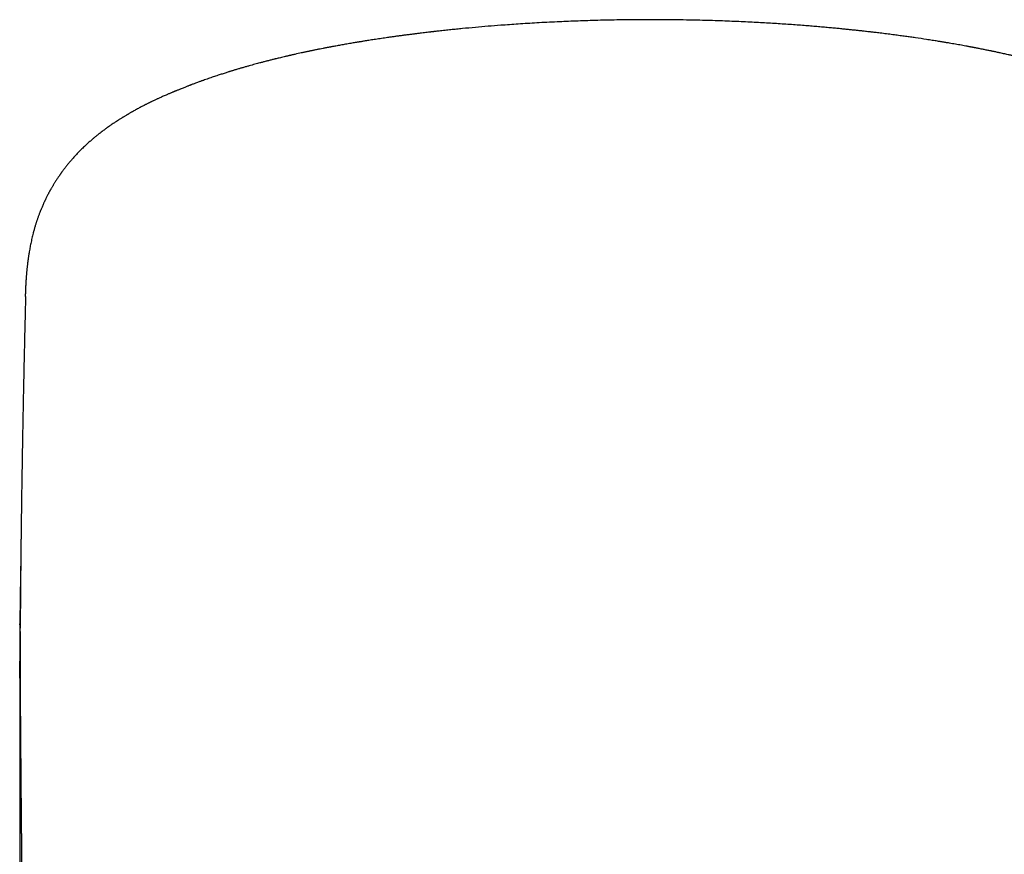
# Model space of a CAD drawing. Header units: millimetres. Extents: x 8 to 793, y 12 to 538.
# Tile 19 of 25: x 395 to 419, y 518 to 538. Entities that reach past the tile are written whole.
import ezdxf

# ---------------------------------------------------------------- set-up
doc = ezdxf.new("R2010")
doc.units = ezdxf.units.MM

msp = doc.modelspace()

# ---------------------------------------------------------------- linework, layer by layer
at = {"color": 7, "linetype": 'Continuous', "lineweight": 30}
for p, q in [((394.927, 531.384), (394.928, 531.449)), ((394.794, 523.477), (394.794, 523.499))]:
    msp.add_line(p, q, dxfattribs=at)
for points, knots in [([(421.361, 536.374), (421.356, 536.376), (421.336, 536.384), (421.302, 536.397), (421.263, 536.413), (421.228, 536.427), (421.198, 536.439), (421.173, 536.449), (421.153, 536.457), (421.136, 536.463), (421.121, 536.469), (421.098, 536.478), (421.067, 536.49), (421.028, 536.505), (420.988, 536.52), (420.95, 536.534), (420.913, 536.548), (420.875, 536.562), (420.833, 536.577), (420.789, 536.593), (420.748, 536.608), (420.71, 536.621), (420.673, 536.634), (420.635, 536.647), (420.579, 536.666), (420.504, 536.692), (420.415, 536.721), (420.331, 536.749), (420.247, 536.775), (420.158, 536.803), (420.083, 536.826), (420.026, 536.844), (419.991, 536.854), (419.957, 536.864), (419.922, 536.875), (419.883, 536.886), (419.84, 536.899), (419.796, 536.912), (419.754, 536.924), (419.716, 536.934), (419.68, 536.944), (419.644, 536.954), (419.606, 536.965), (419.566, 536.976), (419.52, 536.989), (419.471, 537.002), (419.418, 537.016), (419.367, 537.029), (419.317, 537.043), (419.273, 537.054), (419.234, 537.064), (419.201, 537.072), (419.168, 537.081), (419.138, 537.088), (419.113, 537.095), (419.092, 537.1), (419.074, 537.104), (419.055, 537.109), (419.032, 537.115), (419.006, 537.121), (418.977, 537.128), (418.95, 537.135), (418.924, 537.141), (418.894, 537.148), (418.861, 537.156), (418.825, 537.164), (418.793, 537.172), (418.764, 537.179), (418.736, 537.185), (418.708, 537.192), (418.676, 537.199), (418.617, 537.213), (418.531, 537.232), (418.444, 537.251), (418.378, 537.265), (418.336, 537.274), (418.296, 537.283), (418.26, 537.29), (418.23, 537.297), (418.2, 537.303), (418.168, 537.309), (418.129, 537.317), (418.071, 537.329), (417.99, 537.345), (417.912, 537.361), (417.855, 537.372), (417.822, 537.378), (417.794, 537.384), (417.772, 537.388), (417.754, 537.391), (417.737, 537.395), (417.717, 537.398), (417.692, 537.403), (417.661, 537.409), (417.592, 537.422), (417.486, 537.441), (417.344, 537.466), (417.232, 537.486), (417.154, 537.499), (417.111, 537.506), (417.072, 537.513), (417.041, 537.518), (417.014, 537.522), (416.988, 537.526), (416.954, 537.532), (416.908, 537.539), (416.85, 537.549), (416.785, 537.559), (416.717, 537.57), (416.583, 537.59), (416.432, 537.613), (416.262, 537.637), (416.138, 537.654), (416.008, 537.672), (415.894, 537.687), (415.798, 537.7), (415.722, 537.709), (415.645, 537.719), (415.57, 537.728), (415.5, 537.737), (415.439, 537.744), (415.388, 537.75), (415.346, 537.755), (415.312, 537.759), (415.284, 537.762), (415.259, 537.765), (415.222, 537.769), (415.172, 537.775), (415.102, 537.783), (415.023, 537.791), (414.935, 537.801), (414.84, 537.811), (414.738, 537.821), (414.629, 537.832), (414.512, 537.844), (414.387, 537.855), (414.253, 537.868), (414.112, 537.88), (413.966, 537.893), (413.813, 537.905), (413.652, 537.918), (413.482, 537.931), (413.304, 537.943), (413.121, 537.956), (412.933, 537.967), (412.742, 537.979), (412.542, 537.99), (412.335, 538), (412.121, 538.01), (411.898, 538.019), (411.668, 538.028), (411.43, 538.035), (411.186, 538.042), (410.917, 538.048), (410.626, 538.053), (410.317, 538.056), (410.018, 538.057), (409.73, 538.056), (409.453, 538.054), (409.183, 538.05), (408.921, 538.045), (408.668, 538.038), (408.425, 538.031), (408.191, 538.023), (407.965, 538.014), (407.733, 538.003), (407.497, 537.992), (407.257, 537.979), (407.029, 537.965), (406.81, 537.951), (406.597, 537.936), (406.355, 537.919), (406.079, 537.897), (405.77, 537.87), (405.517, 537.847), (405.32, 537.827), (405.181, 537.813), (405.063, 537.801), (404.969, 537.791), (404.903, 537.783), (404.847, 537.777), (404.804, 537.772), (404.772, 537.769), (404.751, 537.766), (404.733, 537.764), (404.719, 537.763), (404.707, 537.761), (404.692, 537.759), (404.669, 537.757), (404.631, 537.752), (404.579, 537.746), (404.513, 537.738), (404.438, 537.729), (404.359, 537.719), (404.275, 537.709), (404.189, 537.698), (404.098, 537.686), (404.007, 537.674), (403.917, 537.662), (403.829, 537.65), (403.743, 537.638), (403.637, 537.623), (403.513, 537.605), (403.372, 537.583), (403.24, 537.563), (403.142, 537.548), (403.074, 537.537), (403.036, 537.53), (403.002, 537.525), (402.976, 537.521), (402.955, 537.517), (402.933, 537.514), (402.906, 537.509), (402.87, 537.503), (402.823, 537.495), (402.767, 537.485), (402.705, 537.475), (402.644, 537.464), (402.584, 537.454), (402.526, 537.443), (402.469, 537.433), (402.416, 537.423), (402.37, 537.415), (402.333, 537.408), (402.305, 537.403), (402.279, 537.398), (402.251, 537.392), (402.218, 537.386), (402.181, 537.379), (402.143, 537.372), (402.093, 537.362), (402.032, 537.35), (401.956, 537.335), (401.894, 537.322), (401.846, 537.312), (401.816, 537.306), (401.788, 537.3), (401.766, 537.296), (401.748, 537.292), (401.731, 537.288), (401.712, 537.284), (401.686, 537.279), (401.653, 537.272), (401.617, 537.264), (401.54, 537.247), (401.466, 537.231), (401.395, 537.215), (401.368, 537.209), (401.344, 537.204), (401.326, 537.199), (401.31, 537.196), (401.293, 537.192), (401.271, 537.187), (401.241, 537.18), (401.205, 537.171), (401.158, 537.16), (401.104, 537.147), (401.046, 537.134), (400.996, 537.121), (400.955, 537.111), (400.919, 537.103), (400.884, 537.094), (400.845, 537.084), (400.805, 537.074), (400.766, 537.064), (400.726, 537.054), (400.687, 537.044), (400.649, 537.034), (400.613, 537.024), (400.57, 537.013), (400.518, 536.999), (400.456, 536.982), (400.39, 536.964), (400.321, 536.945), (400.259, 536.927), (400.207, 536.912), (400.167, 536.901), (400.132, 536.89), (400.097, 536.88), (400.06, 536.869), (400.02, 536.857), (399.981, 536.846), (399.947, 536.835), (399.918, 536.826), (399.89, 536.818), (399.863, 536.809), (399.834, 536.801), (399.802, 536.791), (399.746, 536.773), (399.67, 536.749), (399.586, 536.721), (399.516, 536.698), (399.455, 536.678), (399.397, 536.658), (399.337, 536.637), (399.278, 536.616), (399.229, 536.599), (399.19, 536.585), (399.161, 536.575), (399.129, 536.563), (399.092, 536.549), (399.052, 536.535), (399.012, 536.52), (398.976, 536.506), (398.947, 536.495), (398.925, 536.487), (398.909, 536.481), (398.892, 536.474), (398.873, 536.467), (398.849, 536.457), (398.82, 536.446), (398.787, 536.433), (398.748, 536.418), (398.706, 536.401), (398.669, 536.386), (398.647, 536.377), (398.64, 536.374)], [0, 0, 0, 0, 0.001098, 0.00418, 0.006892, 0.009238, 0.011217, 0.012818, 0.01406, 0.01497, 0.015865, 0.016841, 0.018988, 0.021378, 0.023672, 0.025884, 0.027963, 0.030126, 0.032555, 0.035162, 0.037567, 0.039689, 0.04166, 0.04377, 0.046033, 0.051247, 0.05631, 0.060696, 0.065231, 0.069997, 0.07515, 0.077243, 0.079135, 0.080838, 0.082652, 0.084711, 0.087015, 0.089433, 0.091615, 0.093626, 0.095376, 0.097176, 0.09913, 0.101223, 0.103404, 0.10613, 0.108879, 0.11144, 0.113845, 0.11645, 0.118038, 0.119716, 0.121432, 0.122935, 0.124191, 0.125201, 0.126066, 0.126918, 0.128034, 0.12941, 0.130831, 0.132174, 0.133437, 0.134622, 0.136589, 0.138295, 0.139815, 0.141278, 0.14257, 0.143795, 0.145332, 0.14721, 0.152351, 0.157582, 0.159615, 0.161629, 0.163589, 0.165261, 0.166624, 0.167872, 0.169387, 0.171174, 0.17322, 0.177577, 0.182292, 0.183942, 0.185465, 0.186744, 0.187778, 0.188567, 0.189178, 0.190085, 0.191247, 0.192666, 0.194261, 0.200557, 0.207011, 0.213316, 0.21539, 0.217366, 0.219044, 0.220413, 0.221479, 0.222559, 0.223847, 0.225998, 0.228555, 0.231482, 0.234457, 0.237407, 0.248747, 0.253842, 0.259085, 0.264568, 0.270292, 0.273386, 0.276546, 0.279772, 0.282997, 0.285885, 0.288388, 0.290507, 0.29224, 0.293588, 0.294639, 0.295664, 0.296683, 0.299171, 0.30185, 0.305188, 0.308779, 0.312625, 0.316726, 0.32113, 0.325802, 0.330817, 0.336176, 0.341877, 0.347612, 0.353657, 0.360011, 0.366675, 0.373647, 0.380928, 0.388075, 0.395497, 0.403192, 0.411161, 0.419404, 0.42792, 0.436709, 0.445772, 0.455107, 0.464472, 0.476467, 0.488159, 0.499549, 0.51033, 0.520827, 0.53104, 0.540971, 0.550619, 0.55982, 0.568749, 0.577405, 0.585788, 0.595413, 0.604652, 0.613504, 0.621969, 0.630161, 0.638444, 0.650458, 0.662716, 0.675219, 0.680797, 0.686424, 0.692085, 0.695154, 0.697844, 0.700156, 0.702088, 0.70312, 0.703999, 0.704723, 0.705295, 0.705713, 0.706255, 0.707184, 0.708484, 0.71088, 0.713619, 0.716699, 0.720121, 0.723467, 0.727085, 0.730949, 0.734804, 0.738586, 0.742296, 0.745934, 0.749499, 0.755784, 0.76183, 0.767566, 0.772897, 0.774676, 0.776406, 0.777923, 0.779075, 0.779864, 0.780695, 0.781903, 0.783489, 0.785451, 0.788128, 0.790916, 0.793642, 0.796306, 0.798907, 0.801445, 0.803919, 0.806145, 0.80763, 0.808882, 0.809947, 0.811196, 0.812709, 0.814453, 0.81622, 0.817975, 0.821276, 0.8247, 0.828383, 0.8299, 0.831391, 0.832666, 0.833712, 0.834529, 0.835148, 0.836066, 0.837292, 0.838826, 0.840625, 0.84246, 0.849685, 0.8512, 0.852537, 0.853659, 0.854566, 0.855258, 0.855917, 0.857018, 0.858474, 0.860284, 0.862194, 0.865352, 0.868184, 0.870664, 0.872741, 0.874197, 0.875943, 0.877961, 0.879993, 0.881951, 0.883836, 0.885935, 0.887855, 0.889609, 0.891442, 0.894355, 0.897582, 0.900979, 0.904532, 0.908204, 0.910597, 0.912696, 0.9145, 0.916186, 0.918162, 0.920404, 0.922611, 0.924279, 0.925876, 0.927384, 0.928802, 0.930231, 0.931968, 0.93403, 0.939376, 0.944324, 0.947913, 0.951076, 0.954396, 0.957774, 0.961145, 0.96447, 0.966105, 0.967728, 0.969548, 0.971667, 0.974085, 0.976482, 0.978588, 0.980417, 0.981492, 0.982451, 0.983338, 0.984496, 0.985997, 0.987843, 0.990033, 0.992568, 0.995448, 0.998676, 1, 1, 1, 1]), ([(398.646, 536.376), (398.634, 536.372), (398.611, 536.363), (398.581, 536.351), (398.555, 536.34), (398.535, 536.332), (398.519, 536.326), (398.504, 536.32), (398.487, 536.313), (398.465, 536.303), (398.437, 536.292), (398.407, 536.28), (398.378, 536.267), (398.349, 536.255), (398.313, 536.239), (398.272, 536.221), (398.23, 536.203), (398.19, 536.185), (398.153, 536.168), (398.121, 536.153), (398.093, 536.14), (398.064, 536.127), (398.034, 536.113), (398.004, 536.098), (397.975, 536.085), (397.949, 536.072), (397.924, 536.06), (397.9, 536.048), (397.875, 536.035), (397.85, 536.023), (397.829, 536.012), (397.814, 536.005), (397.802, 535.998), (397.789, 535.992), (397.761, 535.977), (397.722, 535.957), (397.674, 535.932), (397.63, 535.908), (397.586, 535.884), (397.55, 535.864), (397.523, 535.849), (397.503, 535.838), (397.48, 535.825), (397.455, 535.81), (397.432, 535.797), (397.412, 535.785), (397.396, 535.776), (397.38, 535.767), (397.362, 535.756), (397.34, 535.743), (397.315, 535.727), (397.29, 535.712), (397.267, 535.698), (397.245, 535.684), (397.219, 535.668), (397.194, 535.652), (397.172, 535.638), (397.155, 535.628), (397.139, 535.617), (397.123, 535.607), (397.104, 535.594), (397.084, 535.581), (397.057, 535.563), (397.025, 535.542), (396.988, 535.516), (396.95, 535.49), (396.912, 535.463), (396.876, 535.437), (396.841, 535.411), (396.801, 535.382), (396.765, 535.355), (396.737, 535.333), (396.718, 535.318), (396.699, 535.304), (396.681, 535.289), (396.661, 535.273), (396.637, 535.254), (396.609, 535.231), (396.58, 535.207), (396.554, 535.185), (396.525, 535.16), (396.494, 535.133), (396.46, 535.104), (396.426, 535.073), (396.388, 535.039), (396.349, 535.002), (396.31, 534.964), (396.274, 534.929), (396.237, 534.892), (396.199, 534.853), (396.158, 534.81), (396.118, 534.767), (396.078, 534.722), (396.042, 534.681), (396.011, 534.645), (395.987, 534.616), (395.965, 534.59), (395.945, 534.566), (395.928, 534.544), (395.91, 534.522), (395.892, 534.499), (395.872, 534.473), (395.851, 534.445), (395.831, 534.419), (395.815, 534.397), (395.803, 534.381), (395.793, 534.367), (395.784, 534.354), (395.775, 534.341), (395.765, 534.327), (395.753, 534.31), (395.738, 534.288), (395.72, 534.261), (395.699, 534.23), (395.677, 534.197), (395.657, 534.166), (395.639, 534.138), (395.623, 534.112), (395.608, 534.087), (395.593, 534.062), (395.578, 534.038), (395.564, 534.012), (395.55, 533.988), (395.538, 533.968), (395.528, 533.949), (395.517, 533.931), (395.506, 533.911), (395.494, 533.888), (395.48, 533.861), (395.464, 533.831), (395.448, 533.799), (395.433, 533.769), (395.42, 533.743), (395.409, 533.72), (395.399, 533.7), (395.39, 533.68), (395.379, 533.658), (395.367, 533.631), (395.353, 533.598), (395.337, 533.562), (395.322, 533.526), (395.309, 533.497), (395.3, 533.473), (395.291, 533.452), (395.282, 533.43), (395.273, 533.406), (395.262, 533.379), (395.251, 533.348), (395.239, 533.314), (395.227, 533.281), (395.216, 533.25), (395.207, 533.223), (395.198, 533.198), (395.19, 533.172), (395.181, 533.144), (395.171, 533.112), (395.161, 533.078), (395.151, 533.043), (395.14, 533.008), (395.131, 532.974), (395.123, 532.943), (395.112, 532.903), (395.099, 532.853), (395.085, 532.791), (395.071, 532.728), (395.058, 532.668), (395.046, 532.61), (395.036, 532.553), (395.025, 532.495), (395.016, 532.441), (395.009, 532.395), (395.003, 532.356), (394.998, 532.32), (394.993, 532.289), (394.989, 532.26), (394.986, 532.232), (394.982, 532.203), (394.978, 532.173), (394.975, 532.142), (394.971, 532.113), (394.968, 532.088), (394.966, 532.066), (394.964, 532.047), (394.962, 532.027), (394.96, 532.006), (394.958, 531.983), (394.955, 531.957), (394.953, 531.93), (394.951, 531.9), (394.948, 531.874), (394.947, 531.852), (394.946, 531.836), (394.945, 531.822), (394.944, 531.808), (394.943, 531.795), (394.942, 531.78), (394.941, 531.765), (394.94, 531.748), (394.939, 531.73), (394.937, 531.711), (394.936, 531.693), (394.936, 531.677), (394.935, 531.661), (394.934, 531.645), (394.933, 531.626), (394.932, 531.61), (394.932, 531.595), (394.931, 531.582), (394.931, 531.568), (394.93, 531.554), (394.929, 531.538), (394.929, 531.518), (394.928, 531.495), (394.927, 531.468), (394.927, 531.449), (394.926, 531.439)], [0, 0, 0, 0, 0.004964, 0.009241, 0.012824, 0.015708, 0.017887, 0.01944, 0.022068, 0.025225, 0.028915, 0.033795, 0.037977, 0.041794, 0.046442, 0.053576, 0.059512, 0.065277, 0.07122, 0.076032, 0.079689, 0.084058, 0.088799, 0.093414, 0.097861, 0.101908, 0.10576, 0.109219, 0.113168, 0.11737, 0.12081, 0.122895, 0.124507, 0.126437, 0.128906, 0.137703, 0.144975, 0.151743, 0.159051, 0.165998, 0.168947, 0.172159, 0.17588, 0.180112, 0.184185, 0.187429, 0.189919, 0.192204, 0.194856, 0.198809, 0.203096, 0.207543, 0.211221, 0.214427, 0.218682, 0.223756, 0.227118, 0.229766, 0.232213, 0.234982, 0.238081, 0.241537, 0.24535, 0.251912, 0.257376, 0.263946, 0.271239, 0.276974, 0.282258, 0.289226, 0.297078, 0.30067, 0.303922, 0.306955, 0.31005, 0.313323, 0.317201, 0.322471, 0.327599, 0.332331, 0.336456, 0.34231, 0.348087, 0.353876, 0.36033, 0.367632, 0.374786, 0.381341, 0.38721, 0.394796, 0.402492, 0.409962, 0.417587, 0.425965, 0.430968, 0.435896, 0.44025, 0.444203, 0.447894, 0.451199, 0.455003, 0.459258, 0.463877, 0.468535, 0.471754, 0.474328, 0.476381, 0.478397, 0.480423, 0.482461, 0.485105, 0.488564, 0.492865, 0.497403, 0.503162, 0.508035, 0.511959, 0.515849, 0.52013, 0.523404, 0.527147, 0.531242, 0.534886, 0.537927, 0.54044, 0.543345, 0.546225, 0.549456, 0.553496, 0.558248, 0.562989, 0.567598, 0.571537, 0.574729, 0.577626, 0.580544, 0.583618, 0.587471, 0.59217, 0.59824, 0.603443, 0.607994, 0.611105, 0.614169, 0.617335, 0.620774, 0.624913, 0.629715, 0.634404, 0.639845, 0.644544, 0.648435, 0.652154, 0.655962, 0.660164, 0.665128, 0.670216, 0.675715, 0.681308, 0.686707, 0.691657, 0.695883, 0.705843, 0.715791, 0.726248, 0.737323, 0.746854, 0.757031, 0.768078, 0.779762, 0.788727, 0.796801, 0.804156, 0.810962, 0.816361, 0.821956, 0.828021, 0.834626, 0.84192, 0.84793, 0.853262, 0.857814, 0.861877, 0.865833, 0.870513, 0.875529, 0.880989, 0.887002, 0.893616, 0.900437, 0.904441, 0.907919, 0.911013, 0.914034, 0.916995, 0.920029, 0.923723, 0.927345, 0.931467, 0.936002, 0.940175, 0.943795, 0.946864, 0.950996, 0.955256, 0.959715, 0.962612, 0.965714, 0.969022, 0.972534, 0.976465, 0.981136, 0.986618, 0.992907, 1, 1, 1, 1]), ([(394.932, 531.384), (394.932, 531.384), (394.931, 531.362), (394.93, 531.323), (394.928, 531.245), (394.926, 531.148), (394.923, 531.019), (394.919, 530.877), (394.916, 530.723), (394.913, 530.597), (394.91, 530.502), (394.909, 530.44), (394.908, 530.384), (394.906, 530.334), (394.905, 530.286), (394.904, 530.237), (394.903, 530.182), (394.902, 530.119), (394.9, 530.049), (394.898, 529.976), (394.897, 529.903), (394.894, 529.779), (394.89, 529.601), (394.885, 529.365), (394.88, 529.126), (394.875, 528.884), (394.871, 528.639), (394.867, 528.436), (394.864, 528.28), (394.862, 528.173), (394.86, 528.074), (394.859, 527.99), (394.857, 527.919), (394.856, 527.854), (394.855, 527.783), (394.854, 527.705), (394.852, 527.62), (394.851, 527.533), (394.849, 527.448), (394.848, 527.365), (394.847, 527.283), (394.845, 527.198), (394.844, 527.101), (394.842, 526.991), (394.84, 526.872), (394.838, 526.751), (394.837, 526.634), (394.835, 526.52), (394.833, 526.412), (394.832, 526.312), (394.831, 526.22), (394.83, 526.135), (394.828, 526.054), (394.827, 525.97), (394.826, 525.88), (394.825, 525.784), (394.824, 525.682), (394.822, 525.576), (394.821, 525.471), (394.82, 525.37), (394.819, 525.276), (394.818, 525.184), (394.817, 525.09), (394.816, 524.993), (394.815, 524.894), (394.814, 524.795), (394.813, 524.706), (394.812, 524.629), (394.812, 524.56), (394.811, 524.489), (394.81, 524.407), (394.809, 524.318), (394.809, 524.226), (394.808, 524.135), (394.807, 524.058), (394.807, 523.992), (394.806, 523.937), (394.806, 523.88), (394.805, 523.821), (394.805, 523.762), (394.805, 523.703), (394.804, 523.644), (394.804, 523.583), (394.803, 523.518), (394.803, 523.456), (394.803, 523.416), (394.803, 523.4)], [0, 0, 0, 0, 0.000117, 0.007958, 0.014697, 0.029398, 0.04459, 0.063305, 0.082593, 0.102419, 0.110808, 0.118521, 0.125548, 0.131891, 0.137581, 0.143535, 0.150184, 0.158297, 0.167246, 0.176654, 0.185834, 0.194773, 0.223494, 0.252936, 0.28344, 0.313536, 0.344435, 0.375706, 0.389876, 0.403563, 0.41603, 0.427171, 0.435, 0.442917, 0.451776, 0.461571, 0.472512, 0.483578, 0.494288, 0.504646, 0.514718, 0.525348, 0.536785, 0.551145, 0.566509, 0.581747, 0.5965, 0.610769, 0.62456, 0.636999, 0.648529, 0.659129, 0.668879, 0.679038, 0.690412, 0.702623, 0.715387, 0.728673, 0.742254, 0.754806, 0.766436, 0.777566, 0.789241, 0.80147, 0.81389, 0.826405, 0.838398, 0.847113, 0.855391, 0.864182, 0.873616, 0.88593, 0.897372, 0.908149, 0.919701, 0.926159, 0.932939, 0.940058, 0.947516, 0.955047, 0.961867, 0.969811, 0.976848, 0.984839, 0.993986, 1, 1, 1, 1]), ([(394.816, 524.996), (394.816, 524.977), (394.815, 524.929), (394.813, 524.854), (394.812, 524.774), (394.811, 524.703), (394.81, 524.64), (394.809, 524.582), (394.808, 524.526), (394.807, 524.469), (394.806, 524.412), (394.805, 524.351), (394.804, 524.286), (394.803, 524.221), (394.802, 524.158), (394.802, 524.098), (394.801, 524.039), (394.8, 523.978), (394.799, 523.913), (394.798, 523.847), (394.797, 523.781), (394.797, 523.716), (394.796, 523.652), (394.795, 523.593), (394.795, 523.543), (394.794, 523.513), (394.794, 523.499)], [0, 0, 0, 0, 0.038382, 0.09739, 0.151652, 0.199491, 0.240428, 0.278703, 0.316979, 0.353533, 0.391273, 0.431501, 0.475868, 0.521065, 0.562986, 0.602001, 0.640783, 0.680602, 0.723819, 0.770601, 0.811148, 0.855511, 0.900541, 0.939696, 0.972774, 1, 1, 1, 1]), ([(394.794, 523.477), (394.794, 523.476), (394.794, 523.468), (394.794, 523.459), (394.794, 523.449), (394.794, 523.439), (394.794, 523.428), (394.793, 523.418), (394.793, 523.401), (394.793, 523.379), (394.793, 523.351), (394.793, 523.323), (394.792, 523.297), (394.792, 523.272), (394.792, 523.243), (394.792, 523.208), (394.791, 523.165), (394.791, 523.121), (394.791, 523.081), (394.791, 523.043), (394.791, 523.006), (394.791, 522.965), (394.791, 522.925), (394.79, 522.887), (394.79, 522.852), (394.79, 522.819), (394.79, 522.79), (394.79, 522.766), (394.79, 522.745), (394.79, 522.724), (394.79, 522.701), (394.79, 522.674), (394.79, 522.646), (394.79, 522.621), (394.79, 522.606), (394.79, 522.602)], [0, 0, 0, 0, 0.001294, 0.014433, 0.027173, 0.039981, 0.052858, 0.065802, 0.078822, 0.111061, 0.145931, 0.179146, 0.211219, 0.240878, 0.268129, 0.315396, 0.366998, 0.419865, 0.469787, 0.508484, 0.55086, 0.597121, 0.646023, 0.685437, 0.725174, 0.761957, 0.79524, 0.819351, 0.841229, 0.863436, 0.889113, 0.918266, 0.950277, 0.985635, 1, 1, 1, 1]), ([(394.803, 523.318), (394.803, 523.317), (394.803, 523.313), (394.803, 523.305), (394.803, 523.296), (394.803, 523.287), (394.803, 523.275), (394.802, 523.262), (394.802, 523.246), (394.802, 523.228), (394.802, 523.205), (394.802, 523.179), (394.802, 523.15), (394.802, 523.12), (394.802, 523.092), (394.801, 523.067), (394.801, 523.044), (394.801, 523.018), (394.801, 522.986), (394.801, 522.95), (394.801, 522.911), (394.801, 522.87), (394.801, 522.826), (394.801, 522.777), (394.801, 522.725), (394.8, 522.672), (394.8, 522.621), (394.8, 522.569), (394.8, 522.518), (394.801, 522.469), (394.801, 522.423), (394.801, 522.379), (394.801, 522.338), (394.801, 522.303), (394.801, 522.27), (394.801, 522.239), (394.801, 522.205), (394.801, 522.167), (394.801, 522.125), (394.801, 522.078), (394.802, 522.024), (394.802, 521.966), (394.802, 521.906), (394.802, 521.85), (394.803, 521.797), (394.803, 521.744), (394.803, 521.691), (394.803, 521.638), (394.804, 521.585), (394.804, 521.535), (394.804, 521.483), (394.805, 521.428), (394.805, 521.372), (394.805, 521.319), (394.806, 521.272), (394.806, 521.231), (394.806, 521.191), (394.806, 521.15), (394.807, 521.101), (394.807, 521.052), (394.807, 521.005), (394.808, 520.966), (394.808, 520.932), (394.808, 520.901), (394.809, 520.869), (394.809, 520.833), (394.809, 520.784), (394.81, 520.724), (394.81, 520.659), (394.811, 520.6), (394.811, 520.544), (394.812, 520.489), (394.812, 520.434), (394.812, 520.375), (394.813, 520.312), (394.814, 520.241), (394.814, 520.166), (394.815, 520.093), (394.815, 520.023), (394.816, 519.954), (394.817, 519.888), (394.817, 519.826), (394.818, 519.77), (394.818, 519.717), (394.818, 519.667), (394.819, 519.618), (394.819, 519.573), (394.82, 519.528), (394.82, 519.48), (394.82, 519.43), (394.821, 519.382), (394.821, 519.339), (394.822, 519.301), (394.822, 519.263), (394.822, 519.222), (394.823, 519.176), (394.823, 519.128), (394.824, 519.084), (394.824, 519.046), (394.824, 519.016), (394.825, 518.987), (394.825, 518.957), (394.825, 518.925), (394.825, 518.884), (394.826, 518.835), (394.826, 518.782), (394.827, 518.732), (394.827, 518.69), (394.828, 518.659), (394.828, 518.635), (394.828, 518.613), (394.828, 518.588), (394.829, 518.555), (394.829, 518.514), (394.83, 518.465), (394.83, 518.412), (394.831, 518.356), (394.831, 518.301), (394.832, 518.249), (394.832, 518.204), (394.833, 518.168), (394.833, 518.135), (394.833, 518.101), (394.834, 518.062), (394.834, 518.022), (394.835, 517.981), (394.835, 517.941), (394.836, 517.902), (394.836, 517.867), (394.836, 517.829), (394.837, 517.785), (394.838, 517.736), (394.838, 517.686), (394.839, 517.635), (394.839, 517.585), (394.84, 517.536), (394.84, 517.496), (394.841, 517.464), (394.841, 517.44), (394.841, 517.416), (394.842, 517.393), (394.842, 517.368), (394.842, 517.339), (394.843, 517.305), (394.843, 517.27), (394.844, 517.237), (394.844, 517.207), (394.845, 517.177), (394.845, 517.147), (394.845, 517.118), (394.846, 517.09), (394.846, 517.059), (394.847, 517.022), (394.847, 516.979), (394.848, 516.934), (394.849, 516.887), (394.849, 516.842), (394.85, 516.799), (394.851, 516.76), (394.851, 516.723), (394.852, 516.672), (394.853, 516.604), (394.854, 516.521), (394.856, 516.453), (394.857, 516.401), (394.857, 516.365), (394.858, 516.327), (394.858, 516.289), (394.859, 516.252), (394.86, 516.218), (394.86, 516.191), (394.861, 516.171), (394.861, 516.155), (394.861, 516.141), (394.861, 516.124), (394.862, 516.102), (394.862, 516.074), (394.863, 516.039), (394.864, 516), (394.865, 515.952), (394.866, 515.898), (394.867, 515.838), (394.868, 515.777), (394.869, 515.716), (394.871, 515.653), (394.872, 515.59), (394.873, 515.536), (394.874, 515.491), (394.875, 515.457), (394.875, 515.429), (394.876, 515.402), (394.877, 515.373), (394.877, 515.341), (394.879, 515.276), (394.881, 515.177), (394.885, 515.04), (394.887, 514.925), (394.89, 514.835), (394.891, 514.771), (394.893, 514.707), (394.895, 514.644), (394.896, 514.586), (394.898, 514.534), (394.899, 514.488), (394.9, 514.45), (394.901, 514.424), (394.902, 514.405), (394.902, 514.388), (394.903, 514.361), (394.904, 514.321), (394.906, 514.27), (394.907, 514.211), (394.909, 514.144), (394.912, 514.068), (394.914, 513.984), (394.918, 513.891), (394.921, 513.789), (394.924, 513.685), (394.927, 513.614), (394.928, 513.58)], [0, 0, 0, 0, 0.000173, 0.001078, 0.002637, 0.004169, 0.005556, 0.008251, 0.010525, 0.01324, 0.016975, 0.021139, 0.025731, 0.030818, 0.035281, 0.039077, 0.04244, 0.045913, 0.05131, 0.056907, 0.062694, 0.068853, 0.075529, 0.082581, 0.090713, 0.098443, 0.105936, 0.113293, 0.121121, 0.127679, 0.13448, 0.14075, 0.14635, 0.151335, 0.155666, 0.15987, 0.164357, 0.16949, 0.17527, 0.181696, 0.188356, 0.19688, 0.204662, 0.211703, 0.218586, 0.225028, 0.231747, 0.238545, 0.244999, 0.251097, 0.257118, 0.26373, 0.270958, 0.277061, 0.282538, 0.287328, 0.29152, 0.296198, 0.301689, 0.307991, 0.312948, 0.317346, 0.321184, 0.324464, 0.327653, 0.331577, 0.336251, 0.343881, 0.35086, 0.357123, 0.362853, 0.368554, 0.374347, 0.380279, 0.386668, 0.394016, 0.401865, 0.409383, 0.416222, 0.422761, 0.429776, 0.435822, 0.441225, 0.446146, 0.451193, 0.455823, 0.460165, 0.464384, 0.468835, 0.47386, 0.478642, 0.482791, 0.486148, 0.489499, 0.493434, 0.497829, 0.502429, 0.507139, 0.510373, 0.513073, 0.515658, 0.518399, 0.521393, 0.524707, 0.530053, 0.534978, 0.539542, 0.544042, 0.546467, 0.548423, 0.55044, 0.552758, 0.555376, 0.559577, 0.564123, 0.56897, 0.574121, 0.579518, 0.584317, 0.588262, 0.591784, 0.594297, 0.597417, 0.601158, 0.604904, 0.60834, 0.612369, 0.615867, 0.618835, 0.622127, 0.626236, 0.630726, 0.635318, 0.63998, 0.644529, 0.64894, 0.653123, 0.655434, 0.65764, 0.659748, 0.661762, 0.663894, 0.666581, 0.669634, 0.672976, 0.676003, 0.67868, 0.681008, 0.684118, 0.686702, 0.688927, 0.691631, 0.694961, 0.698881, 0.703094, 0.707154, 0.711395, 0.715291, 0.718584, 0.721824, 0.725198, 0.732473, 0.739884, 0.747491, 0.750628, 0.75386, 0.757186, 0.760606, 0.764093, 0.767138, 0.769546, 0.771318, 0.772471, 0.773643, 0.775149, 0.776988, 0.779585, 0.782645, 0.786168, 0.790089, 0.79531, 0.800616, 0.806005, 0.811479, 0.817037, 0.822678, 0.828036, 0.831593, 0.834567, 0.83696, 0.839142, 0.841674, 0.844563, 0.84771, 0.858871, 0.870877, 0.883902, 0.889304, 0.894867, 0.90059, 0.906341, 0.911487, 0.915944, 0.920174, 0.923517, 0.925973, 0.927059, 0.928566, 0.930516, 0.93427, 0.939019, 0.944117, 0.950013, 0.956706, 0.964194, 0.972476, 0.981384, 0.991055, 1, 1, 1, 1]), ([(394.803, 523.318), (394.803, 523.326), (394.803, 523.355), (394.803, 523.381), (394.803, 523.4)], [0, 0, 0, 0, 0.303742, 1, 1, 1, 1]), ([(394.791, 522.625), (394.791, 522.528), (394.791, 522.321), (394.791, 521.992), (394.791, 521.639), (394.791, 521.277), (394.791, 520.905), (394.791, 520.525), (394.791, 520.123), (394.791, 519.698), (394.791, 519.249), (394.791, 518.789), (394.791, 518.319), (394.791, 517.838), (394.791, 517.347), (394.791, 516.846), (394.791, 516.335), (394.791, 515.813), (394.791, 515.285), (394.791, 514.749), (394.791, 514.208), (394.791, 513.657), (394.791, 513.282), (394.791, 513.095)], [0, 0, 0, 0, 0.039058, 0.0841297, 0.1292008, 0.1742715, 0.2193418, 0.264412, 0.3094821, 0.3590593, 0.4086365, 0.4582138, 0.5077913, 0.5573688, 0.6069463, 0.6565236, 0.7061006, 0.755677, 0.8052526, 0.8539418, 0.9026297, 0.9513159, 1, 1, 1, 1]), ([(394.801, 522.149), (394.801, 522.149), (394.795, 522.249), (394.792, 522.4), (394.792, 522.551), (394.792, 522.602)], [0, 0, 0, 0, 0.005092, 0.661353, 1, 1, 1, 1])]:
    msp.add_open_spline(points, degree=3, knots=knots, dxfattribs=at)

doc.saveas('drawing.dxf')
